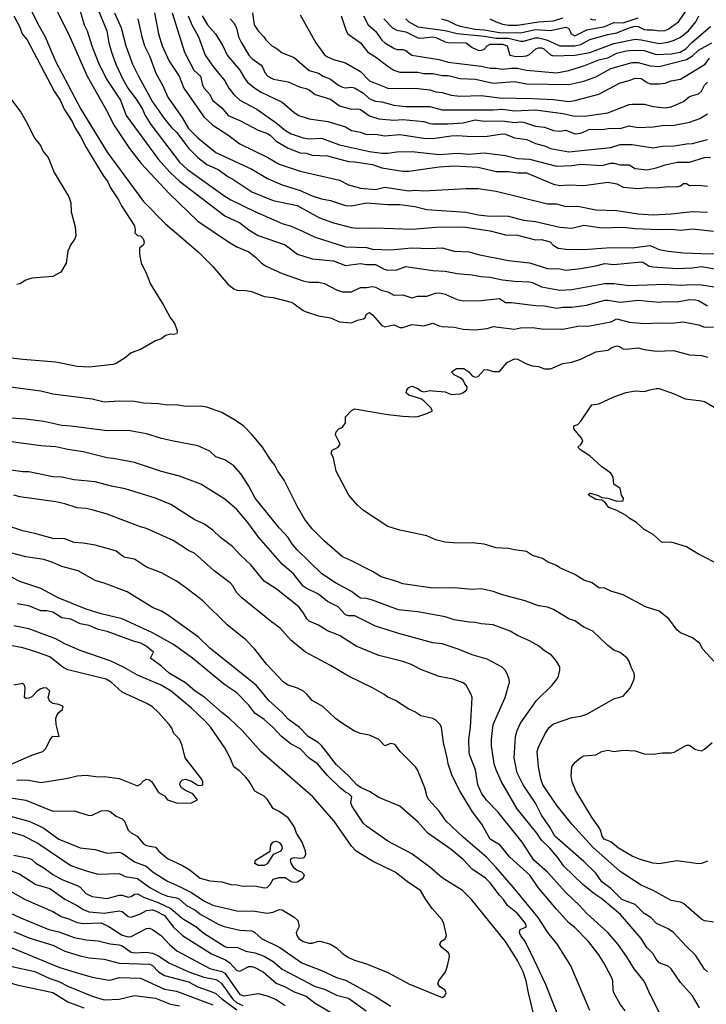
# Model space of a CAD drawing. Header units: metres. Extents: x -51132 to -49532, y -231222 to -229437.
# Tile 231 of 256: x -49765 to -49651, y -230576 to -230412. Entities that reach past the tile are written whole.
import ezdxf

# ---------------------------------------------------------------- set-up
doc = ezdxf.new("R2010")
doc.units = ezdxf.units.M
doc.layers.add('CONTOUR_INDEX', color=1, linetype='Continuous')
doc.layers.add('CONTOUR_INTER', color=3, linetype='Continuous')

msp = doc.modelspace()

# ---------------------------------------------------------------- linework, layer by layer
at = {"layer": 'CONTOUR_INDEX'}
for points, elevation in [([(-49751.59, -230410.76), (-49750.14, -230414.26), (-49749.81, -230416.26), (-49749.39, -230417.76), (-49748.63, -230419.76), (-49747.46, -230422.26), (-49746.58, -230423.8), (-49745.15, -230425.76), (-49744.25, -230427.26), (-49743.81, -230428.26), (-49742.82, -230429.76), (-49738.08, -230436.04), (-49736.75, -230437.26), (-49730.58, -230441.66), (-49729.56, -230442.26), (-49725.58, -230444.19), (-49721.08, -230446.17), (-49719.58, -230446.65), (-49717.58, -230447.5), (-49715.58, -230448.46), (-49710.58, -230450.07), (-49707.08, -230450.2), (-49706.08, -230450.46), (-49703.08, -230450.56), (-49699.58, -230450.22), (-49696.58, -230450.35), (-49694.58, -230450.25), (-49692.58, -230450.76), (-49690.08, -230450.91), (-49688.58, -230451.33), (-49683.58, -230452.31), (-49680.08, -230452.73), (-49677.08, -230453.67), (-49675.08, -230453.69), (-49674.08, -230453.93), (-49671.58, -230453.68), (-49669.08, -230453.22), (-49667.58, -230452.81), (-49666.08, -230453), (-49661.58, -230452.56), (-49661.08, -230452.73), (-49660.23, -230453.26), (-49659.58, -230453.37), (-49655.58, -230453.65), (-49653.08, -230453.57), (-49651.58, -230453.33), (-49649.08, -230453.76)], 75), ([(-49736.67, -230411.76), (-49736.07, -230413.26), (-49734.94, -230415.26), (-49733.84, -230418.26), (-49732.58, -230420.13), (-49730.58, -230422.56), (-49729.89, -230423.76), (-49729.08, -230424.81), (-49728.07, -230425.76), (-49725.3, -230427.26), (-49722.08, -230429.52), (-49720.54, -230430.76), (-49719.58, -230431.31), (-49717.58, -230432.01), (-49716.58, -230432.13), (-49714.58, -230432.02), (-49711.58, -230433.13), (-49706.58, -230434.28), (-49704.58, -230434.51), (-49703.58, -230434.56), (-49702.08, -230434.3), (-49699.58, -230434.25), (-49695.08, -230434.77), (-49692.08, -230434.54), (-49690.08, -230434.68), (-49687.58, -230434.49), (-49684.08, -230434.94), (-49682.08, -230435.42), (-49680.08, -230435.53), (-49675.58, -230436.7), (-49673.08, -230436.59), (-49671.58, -230436.34), (-49668.08, -230436.55), (-49666.58, -230436.17), (-49666.08, -230436.18), (-49665.08, -230436.48), (-49663.58, -230436.45), (-49662.58, -230437.09), (-49660.58, -230437.27), (-49659.08, -230436.99), (-49657.58, -230436.44), (-49655.58, -230436.04), (-49653.58, -230436.05), (-49651.08, -230435.23), (-49650.08, -230435.22)], 70), ([(-49711.3, -230411.76), (-49710.47, -230414.26), (-49710.17, -230414.76), (-49708.08, -230416.25), (-49706.89, -230417.76), (-49705.58, -230418.54), (-49703.58, -230420.12), (-49702.57, -230420.76), (-49701.58, -230421.11), (-49698.58, -230421.08), (-49697.58, -230421.31), (-49696.08, -230421.3), (-49694.58, -230421.66), (-49693.58, -230421.68), (-49691.58, -230422.17), (-49689.04, -230422.26), (-49686.08, -230422.9), (-49682.58, -230422.65), (-49680.58, -230423.06), (-49673.58, -230423.16), (-49671.08, -230422.57), (-49669.08, -230421.86), (-49666.58, -230420.5), (-49663.08, -230419.48), (-49662.08, -230419.48), (-49660.08, -230420.05), (-49658.58, -230420.18), (-49654.08, -230418.99), (-49653.08, -230418.4), (-49652.08, -230417.46), (-49649.85, -230416.26)], 65), ([(-49686.63, -230412.26), (-49685.6, -230412.76), (-49684.58, -230413.14), (-49683.58, -230413.3), (-49682.08, -230413.29), (-49678.58, -230412.76), (-49676.08, -230412.6), (-49674.58, -230412.11)], 60), ([(-49670.05, -230412.26), (-49669.58, -230412.44), (-49669.08, -230412.39)], 60), ([(-49766.26, -230425.26), (-49764.38, -230427.76), (-49763.49, -230429.26), (-49762.08, -230432.1), (-49761.13, -230433.26), (-49760.67, -230434.26), (-49759.88, -230435.26), (-49758.86, -230437.76), (-49756.41, -230441.76), (-49756.12, -230442.76), (-49756.06, -230444.26), (-49755.37, -230446.76), (-49755.28, -230448.26), (-49755.44, -230448.76), (-49756.08, -230449.67), (-49756.62, -230450.76), (-49756.87, -230452.76), (-49757.79, -230454.26), (-49759.08, -230455), (-49762.58, -230455.25), (-49763.58, -230455.6), (-49764.58, -230456.18), (-49765.08, -230456.3)], 80), ([(-49644.66, -230504.76), (-49652.08, -230501.01), (-49654.08, -230499.83), (-49656.58, -230499.05), (-49658.08, -230499.08), (-49659.58, -230497.75), (-49661.08, -230496.94), (-49662.32, -230495.76), (-49663.58, -230495.04), (-49664.08, -230494.59), (-49665.58, -230493.76), (-49666.93, -230493.26), (-49667.58, -230492.41), (-49668.08, -230492.09), (-49669.08, -230491.93), (-49670.33, -230491.26), (-49670.08, -230490.9), (-49668.83, -230491.26), (-49668.08, -230491.63), (-49667.08, -230491.76), (-49665.58, -230492.21), (-49664.58, -230492.2), (-49664.5, -230491.76), (-49664.86, -230491.26), (-49665.08, -230490.15), (-49666.08, -230489.41), (-49666.23, -230488.26), (-49666.58, -230487.58), (-49668.08, -230486.52), (-49670.08, -230484.7), (-49671.58, -230483.76), (-49672.05, -230483.26), (-49671.58, -230482.86), (-49671.23, -230482.26), (-49671.44, -230481.76), (-49672.71, -230480.26), (-49672.71, -230479.76), (-49672.08, -230479.52), (-49671.58, -230478.99), (-49669.74, -230476.26), (-49668.58, -230476.08), (-49666.08, -230474.96), (-49664.08, -230474.22), (-49662.58, -230473.92), (-49661.08, -230474.04), (-49660.1, -230473.76)], 80), ([(-49660.1, -230473.76), (-49659.08, -230473.53), (-49658.58, -230473.56), (-49656.08, -230474.45), (-49654.29, -230475.26), (-49651.58, -230475.58), (-49651.08, -230475.73), (-49649.08, -230476.84)], 80), ([(-49658.42, -230577.26), (-49659.98, -230574.26), (-49661.08, -230571.79), (-49662.74, -230569.76), (-49663.93, -230567.76), (-49665.4, -230565.76), (-49667.1, -230563.76), (-49670.58, -230560.6), (-49671.81, -230559.26), (-49674.08, -230557.13), (-49677.1, -230553.76), (-49679.36, -230551.76), (-49681.29, -230548.76), (-49685.34, -230543.76), (-49687.08, -230541.94), (-49688.01, -230540.76), (-49688.63, -230539.26), (-49689.06, -230536.76), (-49690, -230534.26), (-49690.08, -230533.76), (-49690.12, -230531.76), (-49689.88, -230529.76), (-49689.6, -230524.76), (-49689.75, -230524.26), (-49690.6, -230522.76), (-49691.08, -230522.34), (-49692.74, -230521.76), (-49695.08, -230521.3), (-49698.08, -230520.16), (-49699.78, -230519.26), (-49701.08, -230518.8), (-49705.08, -230517.82), (-49708.79, -230516.26), (-49711.58, -230514.53), (-49713.58, -230513.71), (-49715.08, -230512.81), (-49716.58, -230512.12), (-49717, -230511.76), (-49717.58, -230510.68), (-49718.32, -230509.76), (-49722.08, -230506.78), (-49724.08, -230505.47), (-49726.28, -230502.76), (-49727.94, -230501.26), (-49729.32, -230499.76), (-49731.32, -230498.26), (-49732.58, -230497.03), (-49734.08, -230496.01), (-49735.58, -230495.31), (-49739.55, -230492.76), (-49742.08, -230491.75), (-49747.08, -230490.2), (-49749.36, -230489.76), (-49752.08, -230489.05), (-49755.58, -230488.69), (-49757.58, -230488.24), (-49759.08, -230488.22), (-49763.08, -230487.38), (-49764.08, -230487.34), (-49769.08, -230486.65)], 75), ([(-49766.08, -230544.44), (-49763.08, -230545.31), (-49761.58, -230545.95), (-49760.58, -230546.47), (-49758.08, -230548.26), (-49754.58, -230549.69), (-49752.08, -230550.01), (-49750.08, -230550.57), (-49748.08, -230550.44), (-49747.58, -230550.57), (-49745.58, -230552.01), (-49743.61, -230552.76), (-49742.45, -230553.76), (-49740.1, -230555.26), (-49738.08, -230556.11), (-49736.08, -230557.14), (-49734.08, -230558.47), (-49732.58, -230559.19), (-49728.58, -230560.14), (-49725.58, -230560.22), (-49723.58, -230560.52), (-49722.58, -230560.35), (-49721.58, -230559.91), (-49721.08, -230559.97), (-49719.08, -230561.21), (-49718.5, -230561.76), (-49718.26, -230562.76), (-49718.74, -230563.76), (-49718.66, -230564.26), (-49718.32, -230564.76), (-49717.58, -230565.24), (-49716.58, -230565.5), (-49716.08, -230565.51), (-49715.08, -230565.19), (-49714.58, -230565.24), (-49713.08, -230565.69), (-49712.08, -230566.3), (-49711.08, -230567.22), (-49710.08, -230567.91), (-49709.08, -230568.33), (-49707.08, -230568.92), (-49703.58, -230570.36), (-49700.07, -230572.26), (-49694.58, -230574.55), (-49694.13, -230574.26), (-49693.91, -230573.76), (-49694.12, -230573.26), (-49694.96, -230572.76), (-49695.26, -230572.26), (-49695.1, -230571.76), (-49694.02, -230570.26), (-49693.66, -230569.26), (-49693.33, -230567.76), (-49693.42, -230567.26), (-49693.58, -230567.04), (-49694.63, -230566.26), (-49694.92, -230565.76), (-49694.78, -230565.26), (-49694.08, -230564.81), (-49693.86, -230564.26), (-49694.27, -230562.26), (-49694.58, -230561.66), (-49696.2, -230559.76), (-49697.27, -230558.26), (-49698.16, -230556.76), (-49700.08, -230555.49), (-49702.33, -230553.76), (-49706.08, -230551.94), (-49708.82, -230550.26), (-49709.58, -230549.44), (-49712.47, -230545.26), (-49715.98, -230541.26), (-49724.58, -230533.79), (-49727.68, -230530.26), (-49729.8, -230528.26), (-49731.1, -230527.26), (-49733.87, -230524.76), (-49735.52, -230523.76), (-49737.08, -230522.35), (-49739.8, -230520.76), (-49741.08, -230519.6), (-49742.9, -230518.26), (-49742.43, -230517.26), (-49743.6, -230516.26), (-49744.53, -230515.76), (-49745.58, -230515.49), (-49750.08, -230513.85), (-49751.58, -230513.49), (-49753.08, -230512.87), (-49754.58, -230512.59), (-49756.08, -230511.81), (-49757.58, -230511.55), (-49759.08, -230510.63), (-49760.08, -230510.43), (-49761.08, -230510.42), (-49763.08, -230509.6), (-49765.02, -230509.26)], 70), ([(-49767.79, -230559.76), (-49764.55, -230561.26), (-49759.75, -230563.26), (-49758.08, -230563.66), (-49755.58, -230564.59), (-49753.58, -230564.94), (-49751.58, -230565.11), (-49749.58, -230565.6), (-49748.08, -230565.78), (-49747.58, -230565.97), (-49746.08, -230566.99), (-49745.58, -230567.1), (-49743.58, -230567.03), (-49742.58, -230567.17), (-49741.58, -230567.64), (-49739.86, -230568.76), (-49736.56, -230570.26), (-49734.08, -230571.16), (-49732.08, -230571.56), (-49731.58, -230571.8), (-49731.08, -230572.27), (-49729.32, -230574.76), (-49728.58, -230575.42), (-49727.58, -230575.84)], 75)]:
    msp.add_lwpolyline(points, dxfattribs=dict(at, elevation=elevation))
at = {"layer": 'CONTOUR_INTER'}
for points, elevation in [([(-49763.58, -230409), (-49761.58, -230413.1), (-49760.37, -230415.26), (-49758.65, -230419.26), (-49754.47, -230427.26), (-49750.08, -230434.34), (-49744.08, -230442.55), (-49740.42, -230446.26), (-49735.08, -230450.84), (-49732.58, -230453.32), (-49730.1, -230456.26), (-49729.08, -230457.04), (-49728.58, -230457.27), (-49727.08, -230457.3), (-49726.08, -230457.48), (-49724.08, -230458.3), (-49722.58, -230458.47), (-49719.58, -230459.25), (-49719.08, -230459.49), (-49717.58, -230460.63), (-49717.08, -230460.84), (-49715.08, -230461.48), (-49713.08, -230461.83), (-49711.58, -230462.48), (-49709.58, -230462.65), (-49708.58, -230462.23), (-49707.58, -230461.98), (-49707.33, -230461.76), (-49707.08, -230461.23), (-49706.58, -230460.95), (-49706.08, -230461.36), (-49704.58, -230463.11), (-49704.08, -230463.3), (-49702.58, -230463.02), (-49701.58, -230463.41), (-49701.08, -230463.41), (-49699.58, -230462.94), (-49697.58, -230463.14), (-49696.08, -230462.72), (-49695.08, -230463.17), (-49694.58, -230463.26), (-49692.58, -230463.38), (-49691.08, -230463.7), (-49689.08, -230463.81), (-49687.08, -230463.63), (-49686.08, -230463.29), (-49682.58, -230463.71), (-49681.58, -230463.48), (-49679.58, -230463.41), (-49678.08, -230463.66), (-49674.58, -230463.7), (-49672.08, -230463.24), (-49670.08, -230463.17), (-49666.58, -230462.48), (-49665.58, -230462), (-49663.58, -230462.53), (-49661.08, -230462.8), (-49658.58, -230462.64), (-49656.58, -230462.72), (-49654.58, -230462.49), (-49652.08, -230462.97), (-49651.08, -230463.39), (-49649.58, -230463.31)], 78), ([(-49755.05, -230409.26), (-49753.92, -230413.26), (-49753.39, -230414.26), (-49752.62, -230416.76), (-49751.58, -230419.43), (-49750.19, -230422.26), (-49747.86, -230425.76), (-49746.91, -230428.26), (-49741.58, -230435.57), (-49739.65, -230437.76), (-49738.08, -230439.17), (-49730.58, -230444.91), (-49728.08, -230446.09), (-49726.58, -230447.27), (-49725.08, -230448.2), (-49720.58, -230449.74), (-49718.55, -230451.26), (-49716.08, -230452.07), (-49712.58, -230452.36), (-49710.58, -230453.14), (-49708.08, -230452.81), (-49707.08, -230452.98), (-49705.58, -230453.01), (-49704.19, -230453.76), (-49703.58, -230453.93), (-49702.08, -230453.89), (-49700.58, -230453.35), (-49696.08, -230453.98), (-49694.08, -230454.1), (-49692.08, -230454.5), (-49689.58, -230454.7), (-49688.08, -230455), (-49686.58, -230455.1), (-49684.58, -230455.55), (-49682.58, -230455.78), (-49680.08, -230455.86), (-49679.58, -230455.95), (-49678.08, -230456.7), (-49675.08, -230457.24), (-49673.08, -230457.14), (-49667.58, -230456.16), (-49666.08, -230456.14), (-49663.58, -230456.48), (-49657.58, -230456.24), (-49655.08, -230456.43), (-49653.08, -230456.31), (-49651.58, -230456.38), (-49643.58, -230457.65)], 76), ([(-49758.47, -230410.76), (-49756.29, -230415.26), (-49753.4, -230421.76), (-49750.08, -230427.63), (-49749.04, -230429.76), (-49746.38, -230433.76), (-49744.45, -230436.26), (-49739.77, -230441.26), (-49735.08, -230445.8), (-49729.95, -230449.26), (-49728.58, -230450.06), (-49726.58, -230450.9), (-49725.48, -230451.76), (-49724.49, -230452.76), (-49723.75, -230453.26), (-49721.08, -230454.49), (-49717.58, -230455.69), (-49716.58, -230455.93), (-49715.08, -230455.93), (-49714.08, -230456.12), (-49712.08, -230457.17), (-49711.08, -230457.52), (-49709.58, -230457.55), (-49708.08, -230456.83), (-49707.08, -230456.83), (-49706.08, -230456.65), (-49705.58, -230456.75), (-49704.66, -230457.26), (-49703.58, -230457.54), (-49702.58, -230458.09), (-49701.08, -230458), (-49699.58, -230458.5), (-49698.58, -230458.23), (-49697.08, -230458.25), (-49695.67, -230457.76), (-49695.08, -230457.68), (-49694.08, -230457.91), (-49692.08, -230458.77), (-49691.08, -230459), (-49688.08, -230458.98), (-49685.08, -230458.64), (-49684.08, -230459.28), (-49683.08, -230459.28), (-49679.08, -230459.78), (-49677.58, -230459.83), (-49675.58, -230460.21), (-49674.58, -230460.04), (-49673.08, -230460.06), (-49670.62, -230459.76), (-49667.58, -230458.93), (-49667.08, -230458.91), (-49665.08, -230459.26), (-49662.08, -230458.92), (-49658.58, -230459.25), (-49657.58, -230459.1), (-49655.58, -230459.19), (-49653.58, -230458.82), (-49652.58, -230458.85), (-49652.08, -230458.97), (-49650.58, -230459.84)], 77), ([(-49700.59, -230412.26), (-49700.08, -230412.76), (-49698.58, -230413.57), (-49694.08, -230414.22), (-49692.08, -230414.69), (-49687.58, -230415.11), (-49685.58, -230415.44), (-49683.58, -230415.47), (-49681.58, -230415.96), (-49681.08, -230415.97), (-49679.08, -230415.42), (-49678.58, -230415.41), (-49677.26, -230415.76), (-49675.08, -230416.71), (-49672.58, -230416.75), (-49671.58, -230416.5), (-49670.08, -230415.69), (-49667.08, -230414.84), (-49665.58, -230414.58), (-49663.58, -230413.75), (-49662.58, -230413.47), (-49662.08, -230413.52), (-49661.08, -230414.02), (-49660.58, -230414.1), (-49659.58, -230414.09), (-49658.58, -230414.26), (-49657.58, -230414.18), (-49657.08, -230413.98), (-49655.39, -230412.76), (-49654.08, -230410.83)], 62), ([(-49765.57, -230411.76), (-49764.58, -230413.66), (-49764.17, -230414.76), (-49763.35, -230415.76), (-49758.86, -230424.26), (-49757.86, -230425.76), (-49757.19, -230427.26), (-49755.86, -230429.26), (-49755.44, -230430.26), (-49754.49, -230431.76), (-49753.58, -230433.57), (-49750.73, -230438.26), (-49750, -230439.26), (-49749.52, -230440.26), (-49748.2, -230442.26), (-49747.73, -230443.26), (-49745.58, -230446.59), (-49745.43, -230447.26), (-49745.5, -230447.76), (-49745.08, -230448.19), (-49744.58, -230448.25), (-49744.09, -230448.76), (-49743.94, -230449.26), (-49744.08, -230449.71), (-49744.74, -230450.26), (-49744.7, -230451.26), (-49744.44, -230452.76), (-49743.65, -230454.26), (-49742.89, -230456.26), (-49740.73, -230459.76), (-49739.65, -230461.76), (-49738.94, -230462.76), (-49738.55, -230463.76), (-49738.48, -230464.26), (-49738.58, -230464.46), (-49739.08, -230464.58), (-49739.58, -230464.53), (-49740.4, -230464.76), (-49741.08, -230465.3), (-49742.08, -230465.67), (-49744.58, -230467.08), (-49746.08, -230467.63), (-49747.08, -230468.45), (-49748.58, -230469.43), (-49749.08, -230469.58), (-49753.08, -230470), (-49755.08, -230469.88), (-49758.58, -230469.19), (-49764.08, -230468.77), (-49770.08, -230468.01)], 79), ([(-49748.88, -230411.26), (-49747.79, -230413.76), (-49746.97, -230416.76), (-49745.86, -230419.76), (-49744.91, -230421.76), (-49742.58, -230426), (-49740.66, -230428.76), (-49739.4, -230430.26), (-49738.58, -230431.03), (-49736.55, -230433.76), (-49735.04, -230435.26), (-49733.58, -230436.43), (-49731.7, -230437.26), (-49730.08, -230438.42), (-49729.08, -230438.93), (-49726.08, -230440.93), (-49722.58, -230442.39), (-49718.58, -230443.23), (-49714.91, -230445.26), (-49712.58, -230446.07), (-49709.58, -230446.84), (-49708.58, -230446.96), (-49705.58, -230446.91), (-49699.58, -230447.13), (-49695.58, -230446.8), (-49691.01, -230446.76), (-49686.58, -230447.43), (-49684.08, -230448.05), (-49682.08, -230448.13), (-49679.08, -230448.88), (-49678.08, -230448.82), (-49676.67, -230449.26), (-49676.16, -230449.76), (-49675.35, -230450.26), (-49674.08, -230450.43), (-49671.08, -230450.52), (-49666.58, -230450.19), (-49663.08, -230450.22), (-49660.08, -230449.83), (-49658.58, -230450.48), (-49657.08, -230450.77), (-49654.58, -230451.04), (-49651.58, -230451.18), (-49649.08, -230451.23)], 74), ([(-49744.99, -230412.26), (-49744.35, -230415.26), (-49743.89, -230416.76), (-49743.08, -230418.4), (-49742.04, -230421.26), (-49740.91, -230423.26), (-49740, -230425.26), (-49737.58, -230428.73), (-49736.58, -230430.43), (-49735.08, -230432), (-49732.08, -230434.44), (-49726.08, -230437.21), (-49723.53, -230438.76), (-49721.08, -230439.81), (-49718.08, -230440.72), (-49716.08, -230441.61), (-49714.58, -230442.13), (-49713.08, -230442.39), (-49710.58, -230443.23), (-49709.58, -230443.25), (-49707.08, -230442.79), (-49703.58, -230443.04), (-49701.58, -230443.02), (-49699.08, -230443.36), (-49697.08, -230443.85), (-49690.58, -230444.31), (-49688.58, -230444.78), (-49686.58, -230444.98), (-49684.58, -230444.9), (-49683.58, -230444.98), (-49681.08, -230445.62), (-49679.08, -230445.88), (-49675.08, -230446.78), (-49673.08, -230446.97), (-49671.08, -230446.45), (-49668.08, -230446.92), (-49664.58, -230446.8), (-49662.58, -230447.05), (-49658.58, -230447.18), (-49656.58, -230447.12), (-49655.08, -230447.29), (-49653.08, -230447.08), (-49649.58, -230447.47)], 73), ([(-49742.26, -230411.26), (-49741.56, -230414.76), (-49740.98, -230416.76), (-49739.83, -230419.26), (-49738.16, -230421.76), (-49737.36, -230423.76), (-49734.08, -230428.52), (-49732.58, -230429.88), (-49730.08, -230431.5), (-49728.08, -230432.98), (-49723.47, -230435.26), (-49721.58, -230436.36), (-49718.08, -230437.54), (-49711.58, -230439.01), (-49710.08, -230439.76), (-49708.08, -230440.34), (-49705.58, -230440.55), (-49704.08, -230440.19), (-49700.08, -230440.77), (-49699.08, -230440.67), (-49697.58, -230440.77), (-49690.58, -230440.39), (-49688.58, -230440.41), (-49685.58, -230440.85), (-49677.08, -230442.95), (-49675.58, -230442.96), (-49674.08, -230443.39), (-49672.08, -230443.34), (-49669.08, -230443.91), (-49665.58, -230444.06), (-49662.08, -230444.58), (-49659.58, -230444.73), (-49656.58, -230444.6), (-49653.08, -230444.18), (-49650.58, -230444.3)], 72), ([(-49739.32, -230411.26), (-49737.27, -230417.76), (-49735.73, -230420.76), (-49734.59, -230421.76), (-49734.27, -230423.26), (-49733.99, -230423.76), (-49733.1, -230424.76), (-49732.58, -230425.79), (-49731.08, -230427.01), (-49730.05, -230428.26), (-49728.08, -230429.13), (-49725.08, -230430.74), (-49723.53, -230431.26), (-49723.08, -230431.54), (-49722.08, -230432.57), (-49720.08, -230433.72), (-49718.08, -230434.45), (-49717.08, -230434.56), (-49716.08, -230434.85), (-49713.58, -230434.99), (-49710.08, -230435.91), (-49709.08, -230435.96), (-49706.08, -230436.42), (-49704.58, -230436.95), (-49701.08, -230437.54), (-49700.08, -230437.52), (-49695.08, -230436.82), (-49692.58, -230436.63), (-49688.58, -230436.87), (-49685.58, -230437.55), (-49683.58, -230437.6), (-49682.08, -230437.81), (-49680.58, -230437.79), (-49676.08, -230439.68), (-49675.08, -230439.89), (-49673.58, -230439.79), (-49671.08, -230439.87), (-49667.08, -230439.32), (-49665.58, -230439.6), (-49664.58, -230440.15), (-49662.08, -230440.38), (-49660.58, -230440.21), (-49659.08, -230440.28), (-49657.08, -230440.08), (-49655.58, -230440.14), (-49655.08, -230439.95), (-49654.58, -230439.56), (-49654.08, -230439.56), (-49653.58, -230439.88), (-49652.08, -230439.82), (-49650.58, -230440.01)], 71), ([(-49734.35, -230411.76), (-49733.45, -230413.26), (-49732.11, -230414.76), (-49730.91, -230416.76), (-49730.19, -230418.26), (-49728.08, -230420.76), (-49727.22, -230422.26), (-49726.8, -230422.76), (-49725.62, -230423.76), (-49724.58, -230424.44), (-49721.08, -230426.09), (-49719.08, -230427.79), (-49718.32, -230428.26), (-49716.58, -230428.85), (-49713.49, -230429.26), (-49710.58, -230430.19), (-49709.58, -230430.76), (-49708.08, -230431.04), (-49707.08, -230431.43), (-49705.58, -230431.4), (-49704.08, -230431.64), (-49701.58, -230431.46), (-49697.58, -230432.07), (-49696.08, -230432.12), (-49693.08, -230431.65), (-49692.08, -230431.61), (-49689.58, -230431.79), (-49687.08, -230431.7), (-49684.58, -230431.32), (-49684.08, -230431.36), (-49682.58, -230432.01), (-49680.53, -230432.26), (-49679.08, -230432.92), (-49677.58, -230433.32), (-49676.58, -230433.76), (-49673.58, -230434.3), (-49666.58, -230433.62), (-49665.08, -230433.11), (-49663.08, -230433.09), (-49659.58, -230433.63), (-49658.08, -230433.35), (-49656.08, -230433.32), (-49654.08, -230432.98), (-49653.08, -230432.95), (-49650.6, -230432.26)], 69), ([(-49729.72, -230412.26), (-49729.08, -230412.94), (-49728.62, -230413.76), (-49728.3, -230415.26), (-49727.81, -230416.26), (-49726.58, -230418.3), (-49726.08, -230418.83), (-49724.58, -230419.97), (-49724.33, -230420.26), (-49723.9, -230421.26), (-49723.44, -230421.76), (-49722.52, -230422.26), (-49720.08, -230422.69), (-49718.08, -230423.61), (-49717.08, -230423.81), (-49716.58, -230424.03), (-49715.58, -230424.79), (-49713.08, -230425.58), (-49711.58, -230426.68), (-49709.58, -230427.25), (-49708.58, -230427.17), (-49708.08, -230427.3), (-49706.58, -230428.33), (-49705.08, -230428.84), (-49702.58, -230429.07), (-49701.08, -230428.95), (-49697.58, -230429.3), (-49696.58, -230429.63), (-49696.08, -230429.67), (-49693.58, -230429.68), (-49691.08, -230429.52), (-49689.08, -230429), (-49687.58, -230429.22), (-49684.58, -230429.17), (-49682.58, -230429.43), (-49681.58, -230429.35), (-49681.08, -230429.4), (-49679.08, -230430.06), (-49677.58, -230430.24), (-49676.08, -230430.8), (-49675.08, -230430.89), (-49674.08, -230430.72), (-49672.58, -230431.32), (-49671.58, -230431.2), (-49670.08, -230430.58), (-49668.08, -230430.6), (-49666.58, -230430.38), (-49665.08, -230430.43), (-49663.58, -230430.01), (-49662.08, -230430.27), (-49659.58, -230430.18), (-49658.08, -230429.95), (-49656.08, -230429.9), (-49653.58, -230429.39), (-49651.87, -230428.76), (-49650.58, -230427.99)], 68), ([(-49725.99, -230411.26), (-49725.72, -230413.26), (-49725.07, -230414.26), (-49724.11, -230415.26), (-49723.81, -230415.76), (-49722.78, -230416.76), (-49722.08, -230417.13), (-49721.08, -230417.9), (-49719.08, -230418.69), (-49716.58, -230420.81), (-49715.08, -230421.29), (-49714.3, -230421.76), (-49713.08, -230422.25), (-49711.74, -230423.26), (-49711.08, -230423.59), (-49710.58, -230423.7), (-49709.58, -230423.59), (-49709.08, -230423.7), (-49707.58, -230424.61), (-49706.58, -230425.5), (-49705.58, -230425.92), (-49704.58, -230426.03), (-49702.58, -230426.57), (-49700.58, -230426.79), (-49696.58, -230426.77), (-49694.58, -230427.37), (-49686.08, -230427.36), (-49684.58, -230427.24), (-49682.58, -230427.51), (-49679.08, -230427.37), (-49674.58, -230427.98), (-49672.58, -230428.39), (-49670.58, -230428.37), (-49667.08, -230427.84), (-49663.58, -230426.44), (-49663.08, -230426.39), (-49661.08, -230426.41), (-49659.58, -230426.79), (-49657.58, -230427.02), (-49656.58, -230426.84), (-49654.58, -230425.96), (-49653.58, -230425.13), (-49652.08, -230424.69), (-49651.56, -230424.26), (-49651.08, -230423.26), (-49650.58, -230422.76)], 67), ([(-49718.08, -230411.61), (-49715.51, -230416.26), (-49714.08, -230418.22), (-49713.58, -230418.58), (-49712.58, -230418.99), (-49710.58, -230419.56), (-49708.08, -230420.97), (-49706.58, -230422.55), (-49703.58, -230423.74), (-49698.58, -230423.81), (-49696.58, -230424.04), (-49695.58, -230424.39), (-49694.58, -230424.48), (-49693.08, -230424.94), (-49691.58, -230425.1), (-49688.08, -230424.99), (-49685.08, -230425.36), (-49679.58, -230425.48), (-49676.08, -230425.66), (-49673.58, -230425.96), (-49672.58, -230425.8), (-49668.58, -230424.73), (-49665.08, -230422.85), (-49663.58, -230422.5), (-49662.58, -230422.11), (-49661.58, -230422.15), (-49660.58, -230422.83), (-49660.08, -230423.01), (-49658.58, -230423.06), (-49657.58, -230422.95), (-49656.58, -230422.56), (-49655.08, -230422.26), (-49650.99, -230419.76), (-49650.23, -230418.76)], 66), ([(-49707.62, -230411.76), (-49706.83, -230413.26), (-49705.58, -230414.31), (-49704.58, -230415.79), (-49704.04, -230416.26), (-49702.58, -230417.13), (-49702.08, -230417.35), (-49701.08, -230417.36), (-49700.58, -230417.49), (-49699.58, -230418.26), (-49695.08, -230419.03), (-49693.58, -230419.45), (-49688.08, -230420.1), (-49686.58, -230420.46), (-49685.58, -230420.46), (-49684.58, -230420.63), (-49683.08, -230420.43), (-49682.08, -230420.45), (-49680.58, -230420.76), (-49675.58, -230421.23), (-49673.58, -230420.83), (-49671.08, -230420.06), (-49668.58, -230419.07), (-49667.08, -230418.72), (-49665.58, -230417.96), (-49664.08, -230417.56), (-49663.08, -230417.46), (-49661.08, -230417.52), (-49659.08, -230418.18), (-49656.58, -230418.04), (-49655.13, -230417.76), (-49654.15, -230417.26), (-49653.25, -230416.26), (-49650.08, -230413.55)], 64), ([(-49704.25, -230412.26), (-49702.8, -230413.76), (-49702.08, -230414.16), (-49700.58, -230414.4), (-49698.58, -230415.39), (-49698.08, -230415.49), (-49696.08, -230415.26), (-49695.58, -230415.35), (-49694.08, -230416.07), (-49693.58, -230416.17), (-49690.58, -230416.26), (-49689.58, -230417), (-49688.58, -230417.46), (-49688.08, -230417.52), (-49687.58, -230417.3), (-49687.08, -230416.75), (-49686.58, -230416.47), (-49684.58, -230416.44), (-49683.78, -230416.76), (-49683.33, -230418.26), (-49682.58, -230418.47), (-49681.58, -230418.53), (-49680.58, -230418.4), (-49680.08, -230418.2), (-49679.02, -230417.26), (-49678.58, -230417.05), (-49678.08, -230417.08), (-49677.71, -230417.26), (-49676.58, -230418.21), (-49676.08, -230418.4), (-49672.58, -230418.29), (-49670.08, -230417.84), (-49666.08, -230416.37), (-49662.58, -230415.64), (-49661.58, -230415.73), (-49658.58, -230416.35), (-49657.08, -230416.13), (-49656.08, -230415.82), (-49655.08, -230415.31), (-49653.75, -230414.26), (-49652.53, -230412.76), (-49652.02, -230411.76)], 63), ([(-49694.65, -230412.26), (-49693.58, -230412.58), (-49692.25, -230413.26), (-49691.58, -230413.45), (-49689.08, -230413.99), (-49687.58, -230414.09), (-49685.08, -230414.55), (-49681.58, -230414.6), (-49679.08, -230414.03), (-49676.58, -230414.2), (-49674.08, -230413.63), (-49673.58, -230413.84), (-49673.2, -230414.76), (-49672.58, -230415.1), (-49670.58, -230414.08), (-49667.58, -230413.51), (-49666.08, -230412.86), (-49664.58, -230412.95), (-49662.08, -230412.1)], 61), ([(-49649.55, -230518.76), (-49651.36, -230516.76), (-49651.91, -230515.76), (-49653.08, -230514.89), (-49655.08, -230514.06), (-49655.58, -230513.64), (-49656.97, -230511.76), (-49658.58, -230510.46), (-49660.83, -230509.76), (-49664.58, -230507.74), (-49666.58, -230507.14), (-49667.58, -230506.68), (-49668.58, -230506.58), (-49669.71, -230505.76), (-49671.08, -230505.35), (-49672.58, -230504.37), (-49675.07, -230503.26), (-49675.58, -230502.89), (-49677.08, -230502.31), (-49677.93, -230501.76), (-49679.58, -230501.26), (-49680.58, -230500.58), (-49682.58, -230500.32), (-49683.58, -230500.06), (-49685.58, -230499.98), (-49687.58, -230499.38), (-49689.58, -230499.16), (-49692.08, -230499.22), (-49694.08, -230499.03), (-49695.58, -230498.63), (-49697.08, -230497.99), (-49701.58, -230497.06), (-49703.58, -230496.44), (-49707.58, -230493.8), (-49708.58, -230492.92), (-49710, -230491.26), (-49712.11, -230487.26), (-49712.58, -230485.1), (-49712.97, -230484.26), (-49712.79, -230483.76), (-49711.81, -230483.26), (-49711.47, -230482.76), (-49712.21, -230481.26), (-49712.15, -230480.76), (-49711.67, -230480.26), (-49711.08, -230479.94), (-49710.59, -230479.26), (-49710.57, -230478.26), (-49709.58, -230477.18), (-49709.08, -230476.92), (-49703.58, -230477.87), (-49701.08, -230478.14), (-49699.08, -230478.25), (-49698.58, -230478.18), (-49697.08, -230477.7), (-49696.18, -230477.26), (-49696.46, -230476.76), (-49697.58, -230475.61), (-49698.08, -230475.28), (-49700.08, -230474.66), (-49700.55, -230474.26), (-49700.44, -230473.76), (-49700.08, -230473.38), (-49699.58, -230473.19), (-49698.58, -230473.54), (-49698.08, -230473.92), (-49697.58, -230474.11), (-49696.58, -230473.89), (-49696.08, -230473.92), (-49694.08, -230474.13), (-49693.08, -230474.53), (-49691.58, -230474.42), (-49691.12, -230474.26), (-49690.46, -230473.76), (-49690.42, -230473.26), (-49690.82, -230472.76), (-49691.08, -230472.19), (-49691.59, -230471.76), (-49692.58, -230471.31), (-49693, -230470.76), (-49692.17, -230470.26), (-49690.96, -230470.26), (-49690.13, -230470.76), (-49689.58, -230471.47), (-49689.08, -230471.66), (-49688.58, -230471.57), (-49687.58, -230470.48), (-49687.08, -230470.42), (-49686.08, -230470.74), (-49685.08, -230470.72), (-49683.79, -230469.26), (-49682.58, -230468.65), (-49682.08, -230468.68), (-49680.58, -230469.46), (-49679.58, -230469.78), (-49678.58, -230469.92), (-49677.58, -230470.29), (-49676.58, -230470.28), (-49674.58, -230469.39), (-49673.08, -230469.16), (-49671.58, -230468.7), (-49669.08, -230467.47), (-49667.08, -230467.18), (-49666.46, -230466.76)], 79), ([(-49666.46, -230466.76), (-49665.58, -230466.47), (-49665.08, -230466.62), (-49664.58, -230466.95), (-49664.08, -230467.04), (-49662.08, -230466.81), (-49661.08, -230467.11), (-49659.08, -230467.38), (-49656.23, -230467.26), (-49653.58, -230467.96), (-49651.58, -230468.06), (-49650.58, -230468.38)], 79), ([(-49649.58, -230562.03), (-49651.08, -230561.8), (-49651.58, -230561.51), (-49654.58, -230558.93), (-49655.08, -230558.71), (-49656.58, -230558.42), (-49659.58, -230556.76), (-49661.58, -230555.92), (-49665.08, -230553.62), (-49669.58, -230549.58), (-49673.09, -230545.76), (-49675.52, -230542.76), (-49677.85, -230539.26), (-49678.21, -230538.26), (-49678.6, -230536.26), (-49678.79, -230533.76), (-49678.58, -230533.04), (-49677.48, -230530.76), (-49676.82, -230529.76), (-49676.08, -230529.15), (-49673.08, -230528.08), (-49671.58, -230527.86), (-49670.58, -230527.56), (-49666.08, -230525), (-49664.58, -230524.54), (-49663.38, -230523.26), (-49662.75, -230521.76), (-49662.66, -230521.26), (-49662.73, -230520.76), (-49663.25, -230519.76), (-49663.58, -230518.76), (-49663.91, -230518.26), (-49665.08, -230517.3), (-49666.08, -230516.92), (-49667.08, -230516.15), (-49669.58, -230513.8), (-49671.08, -230513.1), (-49672.58, -230512.07), (-49673.58, -230511.75), (-49676.08, -230510.2), (-49677.08, -230509.78), (-49678.58, -230509.61), (-49680.78, -230508.76), (-49684.58, -230507.75), (-49686.08, -230507.23), (-49688.08, -230506.77), (-49689.58, -230506.87), (-49692.58, -230506.61), (-49696.08, -230506.66), (-49701.08, -230505.96), (-49702.08, -230505.53), (-49704.67, -230504.76), (-49706.08, -230503.87), (-49709.58, -230502.1), (-49711.08, -230501.48), (-49714.08, -230498.87), (-49716.08, -230496.82), (-49717.32, -230495.26), (-49718.58, -230493.07), (-49720.73, -230488.76), (-49721.78, -230487.26), (-49722.28, -230486.26), (-49723.08, -230485.28), (-49724.33, -230483.26), (-49726.04, -230481.26), (-49727.5, -230479.76), (-49729.08, -230478.68), (-49731.08, -230477.52), (-49733.58, -230476.64), (-49734.58, -230476.48), (-49737.08, -230476.54), (-49738.58, -230476.25), (-49740.08, -230476.33), (-49741.58, -230476.09), (-49744.08, -230475.98), (-49745.58, -230475.7), (-49748.08, -230475.64), (-49750.58, -230475.83), (-49752.58, -230475.31), (-49759.08, -230474.47), (-49761.08, -230474.02), (-49766.08, -230473.34)], 78), ([(-49650.58, -230570.24), (-49651.08, -230569.83), (-49652.58, -230567.49), (-49654.08, -230566.09), (-49656.24, -230563.76), (-49657.08, -230563.12), (-49659.02, -230562.26), (-49659.99, -230561.26), (-49661.08, -230560.57), (-49662.58, -230559.12), (-49664.79, -230558.26), (-49666.58, -230556.44), (-49668.08, -230555.32), (-49669.08, -230553.91), (-49671.08, -230551.95), (-49675.88, -230547.76), (-49676.69, -230546.26), (-49678.08, -230544.29), (-49679.08, -230542.29), (-49681.14, -230539.26), (-49682.11, -230537.26), (-49682.61, -230534.76), (-49682.4, -230531.26), (-49682.15, -230530.26), (-49681.58, -230529.06), (-49678.94, -230525.26), (-49676.35, -230522.76), (-49675.53, -230521.76), (-49675.29, -230521.26), (-49675.05, -230520.26), (-49675.08, -230519.68), (-49675.59, -230518.76), (-49676.46, -230517.76), (-49677.58, -230517.06), (-49678.58, -230516.21), (-49680.08, -230515.37), (-49682.08, -230514.5), (-49683.31, -230513.76), (-49686.08, -230512.76), (-49688.08, -230512.59), (-49689.08, -230512.36), (-49690.08, -230512.32), (-49692.58, -230511.89), (-49694.08, -230511.4), (-49698.58, -230510.58), (-49701.8, -230510.26), (-49706.08, -230508.64), (-49707.08, -230508.37), (-49708.08, -230508.29), (-49708.58, -230508), (-49709.58, -230507.2), (-49712.25, -230505.76), (-49714.48, -230504.26), (-49718.58, -230500.3), (-49719.47, -230499.26), (-49720.1, -230498.26), (-49721.58, -230496.65), (-49725.56, -230491.76), (-49726.59, -230489.76), (-49727.89, -230487.76), (-49729.08, -230486.39), (-49730.58, -230485.37), (-49732.08, -230484.89), (-49733.08, -230483.95), (-49735.08, -230483.03), (-49739.08, -230482.31), (-49741.08, -230481.86), (-49743.58, -230481.04), (-49746.58, -230480.49), (-49750.08, -230480.57), (-49756.08, -230479.77), (-49757.58, -230479.7), (-49760.58, -230479.04), (-49763.58, -230478.66), (-49767.58, -230478.35)], 77), ([(-49651.89, -230576.26), (-49653.05, -230574.26), (-49655.08, -230572.06), (-49656.58, -230569.77), (-49657.08, -230569.32), (-49658.58, -230568.77), (-49659.08, -230568.17), (-49659.59, -230567.26), (-49660.65, -230566.26), (-49661.55, -230564.76), (-49665, -230560.76), (-49668.08, -230558.16), (-49669.42, -230557.26), (-49671.26, -230555.76), (-49674.41, -230552.76), (-49675.46, -230551.26), (-49676.72, -230549.76), (-49678.08, -230548.42), (-49678.86, -230547.26), (-49682.15, -230543.26), (-49684.73, -230538.76), (-49685.62, -230536.76), (-49685.94, -230535.76), (-49686.38, -230532.76), (-49686.39, -230531.76), (-49686.09, -230529.26), (-49684.1, -230524.76), (-49683.41, -230522.26), (-49683.45, -230521.76), (-49683.82, -230520.76), (-49684.09, -230520.26), (-49684.62, -230519.76), (-49687.08, -230518.44), (-49689.43, -230517.76), (-49692.08, -230516.7), (-49694.58, -230515.91), (-49696.08, -230515.73), (-49701.58, -230514.25), (-49705.58, -230512.97), (-49709.06, -230511.26), (-49710.08, -230511.24), (-49710.58, -230511.07), (-49711.79, -230509.76), (-49713.58, -230508.87), (-49715.08, -230507.64), (-49717.08, -230506.68), (-49717.58, -230506.32), (-49719.2, -230504.26), (-49721.08, -230502.67), (-49724.97, -230498.26), (-49726.78, -230495.76), (-49728.58, -230493.63), (-49730.58, -230491.88), (-49734.58, -230489.4), (-49738.08, -230488.07), (-49741.08, -230487.3), (-49745.58, -230485.84), (-49749.08, -230485.13), (-49750.08, -230485.06), (-49754.08, -230484.07), (-49756.58, -230483.68), (-49758.58, -230483.21), (-49761.08, -230483.08), (-49768.08, -230482.11)], 76), ([(-49664.22, -230576.76), (-49665.08, -230575.61), (-49666.09, -230573.76), (-49666.23, -230573.26), (-49666.29, -230571.76), (-49666.44, -230571.26), (-49667.74, -230568.76), (-49668.58, -230567.45), (-49670.28, -230565.26), (-49672.58, -230562.93), (-49673.58, -230562.13), (-49675.58, -230559.87), (-49678.65, -230556.26), (-49680.04, -230554.26), (-49683.32, -230551.26), (-49684.94, -230549.26), (-49686.62, -230548.26), (-49687.96, -230545.76), (-49689.55, -230543.76), (-49691.58, -230540.35), (-49692.88, -230537.76), (-49693.58, -230535.76), (-49693.71, -230534.76), (-49694.35, -230532.26), (-49694.68, -230529.76), (-49694.88, -230529.26), (-49695.58, -230528.52), (-49696.08, -230528.25), (-49698.08, -230527.84), (-49699.08, -230527.17), (-49700.08, -230526.73), (-49702.3, -230525.26), (-49703.58, -230524.74), (-49704.19, -230524.26), (-49706.08, -230523.17), (-49710.08, -230521.27), (-49713.08, -230519.48), (-49717.22, -230517.26), (-49719.65, -230515.26), (-49721.42, -230513.26), (-49723.08, -230512.07), (-49727.75, -230508.26), (-49728.58, -230507.41), (-49729.23, -230506.26), (-49729.71, -230505.76), (-49732.34, -230503.76), (-49735.58, -230500.9), (-49736.58, -230500.39), (-49739.12, -230498.76), (-49743.58, -230496.74), (-49744.58, -230496.47), (-49750.08, -230494.38), (-49752.58, -230493.65), (-49753.58, -230493.43), (-49755.08, -230493.32), (-49757.08, -230492.67), (-49758.58, -230492.34), (-49764.58, -230491.53), (-49765.58, -230491.23)], 74), ([(-49670.08, -230576.7), (-49673.21, -230569.26), (-49675.45, -230565.76), (-49677.05, -230563.76), (-49678.63, -230561.26), (-49682.71, -230556.26), (-49685.58, -230552.96), (-49687.22, -230551.26), (-49691.08, -230547.94), (-49693.92, -230545.26), (-49695.08, -230543.63), (-49696.76, -230541.76), (-49697.06, -230541.26), (-49697.42, -230539.76), (-49698.66, -230536.76), (-49698.98, -230536.26), (-49701.53, -230533.76), (-49702.23, -230532.76), (-49702.58, -230532.51), (-49703.08, -230532.42), (-49704.08, -230532.8), (-49705.08, -230531.73), (-49706.58, -230531.02), (-49708.08, -230530.73), (-49709.08, -230530.38), (-49711.08, -230529.11), (-49712.21, -230528.26), (-49714.33, -230526.26), (-49716.08, -230525.26), (-49716.92, -230524.26), (-49717.52, -230523.76), (-49718.51, -230523.26), (-49720.08, -230522.74), (-49720.84, -230522.26), (-49723.68, -230519.26), (-49725.59, -230516.76), (-49727.08, -230515.22), (-49730.21, -230512.76), (-49734.24, -230508.76), (-49737.08, -230506.56), (-49738.58, -230505.52), (-49741.08, -230504.09), (-49743.58, -230503.16), (-49745.58, -230501.86), (-49747.08, -230501.55), (-49747.58, -230501.31), (-49748.58, -230500.53), (-49749.08, -230500.33), (-49752.08, -230499.51), (-49754.08, -230499.19), (-49755.58, -230499.11), (-49757.08, -230498.48), (-49759.08, -230498.43), (-49762.08, -230497.59), (-49764.08, -230497.17), (-49767.08, -230496.13)], 73), ([(-49674.46, -230579.76), (-49677.41, -230572.26), (-49679.29, -230568.26), (-49680.79, -230565.26), (-49681.58, -230564.19), (-49681.73, -230563.76), (-49681.65, -230563.26), (-49680.58, -230562.8), (-49680.75, -230562.26), (-49682.08, -230560.58), (-49683.72, -230559.26), (-49684.38, -230558.26), (-49685.08, -230557.57), (-49686.58, -230555.51), (-49687.37, -230554.76), (-49689.58, -230553.23), (-49691.08, -230551.65), (-49693.08, -230549.99), (-49696.93, -230547.26), (-49698.58, -230545.42), (-49701.58, -230542.81), (-49705.08, -230541.38), (-49706.58, -230540.37), (-49707.99, -230539.76), (-49708.71, -230539.26), (-49710.06, -230537.76), (-49712.08, -230535.92), (-49714.58, -230532.72), (-49715.1, -230532.26), (-49716.78, -230531.26), (-49718.23, -230529.76), (-49720.08, -230528.37), (-49721.06, -230527.26), (-49723.31, -230525.26), (-49725.39, -230522.76), (-49733.08, -230516.59), (-49734.94, -230514.76), (-49740.08, -230511.07), (-49741.08, -230510.48), (-49742.58, -230509.84), (-49746.77, -230507.26), (-49750.58, -230505.83), (-49752.08, -230505.39), (-49754.87, -230503.76), (-49757.58, -230503.06), (-49759.08, -230502.39), (-49760.58, -230501.92), (-49763.58, -230501.45), (-49766.08, -230500.8)], 72), ([(-49678.33, -230581.76), (-49680.27, -230573.76), (-49680.64, -230571.76), (-49681.15, -230570.26), (-49682.08, -230568.39), (-49684.05, -230565.26), (-49689.7, -230558.26), (-49691.2, -230556.76), (-49694.58, -230554.67), (-49696.58, -230552.91), (-49699.58, -230550.72), (-49703.58, -230548.63), (-49707.08, -230546.13), (-49707.58, -230545.68), (-49709.51, -230542.76), (-49709.72, -230542.26), (-49709.51, -230541.26), (-49710.02, -230540.76), (-49710.58, -230540.48), (-49711.47, -230539.76), (-49713.58, -230537.71), (-49715.24, -230535.76), (-49716.58, -230534.86), (-49718.08, -230533.29), (-49719.58, -230532.52), (-49721.21, -230531.26), (-49722.58, -230529.73), (-49724.08, -230528.42), (-49725.58, -230527.36), (-49726.58, -230526.06), (-49728.58, -230524.01), (-49730.58, -230522.69), (-49735.94, -230518.26), (-49739.08, -230515.97), (-49742.58, -230514.05), (-49747.58, -230511.76), (-49751.08, -230510.92), (-49753.58, -230510.11), (-49758.23, -230508.26), (-49761.08, -230506.7), (-49764.58, -230505.53), (-49767.08, -230504.2)], 71), ([(-49768.58, -230541.05), (-49763.58, -230541.8), (-49759.08, -230543.63), (-49755.58, -230543.57), (-49753.08, -230544.34), (-49752.58, -230544.3), (-49751.08, -230543.59), (-49750.08, -230543.5), (-49749.58, -230543.69), (-49748.58, -230544.46), (-49747.58, -230544.92), (-49747.2, -230545.26), (-49746.59, -230546.76), (-49746.08, -230547.22), (-49745.12, -230547.76), (-49744.08, -230549.05), (-49743.58, -230549.31), (-49742.08, -230549.57), (-49741.51, -230550.26), (-49740.08, -230551.48), (-49737.58, -230552.61), (-49736.56, -230553.26), (-49734.69, -230554.76), (-49733.08, -230555.2), (-49731.08, -230555.33), (-49729.61, -230555.76), (-49728.58, -230555.82), (-49727.58, -230556.05), (-49725.58, -230556.03), (-49724.08, -230556.33), (-49723.57, -230556.26), (-49723.08, -230555.77), (-49722.58, -230554.93), (-49721.58, -230554.6), (-49720.58, -230554.63), (-49719.58, -230555.29), (-49719.08, -230555.41), (-49718.58, -230555.35), (-49717.61, -230554.76), (-49717.39, -230554.26), (-49717.81, -230553.76), (-49718.58, -230553.45), (-49719.08, -230553.06), (-49719.59, -230552.26), (-49719.69, -230551.76), (-49719.58, -230551.49), (-49719.08, -230551.32), (-49718.08, -230551.44), (-49717.58, -230551.38), (-49717.4, -230551.26), (-49717.17, -230550.76), (-49717.19, -230550.26), (-49717.77, -230548.76), (-49718.68, -230547.26), (-49719.01, -230546.26), (-49720.08, -230544.71), (-49721.58, -230543.66), (-49722.58, -230543.17), (-49723.58, -230541.63), (-49724.08, -230541.15), (-49725.58, -230540.34), (-49726.49, -230538.76), (-49727.08, -230537.98), (-49728.08, -230536.97), (-49729.1, -230536.26), (-49729.7, -230534.76), (-49730.58, -230533.13), (-49732.9, -230529.76), (-49733.76, -230528.76), (-49736.08, -230526.56), (-49739.45, -230523.76), (-49741.11, -230522.76), (-49745.08, -230521.07), (-49747.36, -230519.76), (-49749.58, -230518.68), (-49754.58, -230517.01), (-49757.08, -230515.86), (-49758.58, -230515.03), (-49763.08, -230513.39), (-49765.58, -230512.89)], 69), ([(-49765.08, -230538.45), (-49763.08, -230538.51), (-49761.08, -230538.86), (-49756.58, -230538.17), (-49755.08, -230537.78), (-49753.58, -230537.68), (-49751.58, -230537.92), (-49750.58, -230537.86), (-49748.08, -230538.21), (-49745.08, -230539.43), (-49744.58, -230539.17), (-49744.08, -230538.59), (-49743.58, -230538.31), (-49743.08, -230538.43), (-49742.67, -230538.76), (-49741.58, -230540.56), (-49740.58, -230541.11), (-49740.08, -230541.73), (-49738.58, -230542.27), (-49737.08, -230542.28), (-49736.08, -230542.25), (-49735.12, -230541.76), (-49735.86, -230540.76), (-49737.08, -230540.22), (-49737.76, -230539.76), (-49738.02, -230539.26), (-49737.92, -230538.76), (-49737.58, -230538.43), (-49737.08, -230538.32), (-49736.08, -230538.67), (-49735.08, -230539.33), (-49734.58, -230539.4), (-49734.24, -230539.26), (-49734.22, -230538.76), (-49734.46, -230538.26), (-49737.14, -230534.76), (-49737.66, -230532.76), (-49738.08, -230531.69), (-49739.01, -230530.76), (-49739.43, -230529.76), (-49739.78, -230529.26), (-49741.58, -230527.27), (-49742.58, -230526.35), (-49743.53, -230525.76), (-49747.58, -230523.9), (-49749.44, -230522.26), (-49750.25, -230521.76), (-49756.58, -230520.21), (-49757.45, -230519.76), (-49759.58, -230518.05), (-49762.08, -230517.14), (-49764.08, -230516.56), (-49767.58, -230515.87)], 68), ([(-49766.08, -230535.89), (-49762.58, -230534.35), (-49760.77, -230533.76), (-49760.24, -230533.26), (-49759.58, -230531.84), (-49759.08, -230531.22), (-49758.03, -230531.26), (-49758.56, -230529.26), (-49758.58, -230528.26), (-49758.42, -230527.76), (-49758.08, -230527.29), (-49757.46, -230526.76), (-49757.37, -230526.26), (-49758.08, -230525.95), (-49759.08, -230525.77), (-49759.58, -230525.47), (-49759.85, -230524.76), (-49759.59, -230523.76), (-49760.08, -230523.21), (-49760.58, -230523.16), (-49761.08, -230523.36), (-49761.69, -230523.76), (-49762.58, -230524.65), (-49763.08, -230524.9), (-49763.58, -230524.95), (-49763.81, -230524.76), (-49763.68, -230523.26), (-49763.78, -230522.76), (-49764.08, -230522.47), (-49765.58, -230522.75)], 67), ([(-49650.58, -230551.9), (-49651.58, -230552.31), (-49652.08, -230552.35), (-49655.58, -230551.85), (-49658.58, -230552.38), (-49659.58, -230552.27), (-49661.58, -230551.72), (-49663.08, -230551.07), (-49665.35, -230549.76), (-49666.58, -230548.72), (-49667.71, -230548.26), (-49668.04, -230547.76), (-49668.31, -230546.76), (-49668.58, -230546.26), (-49669.68, -230544.76), (-49672.41, -230540.26), (-49672.99, -230538.76), (-49673.19, -230537.76), (-49673.08, -230536.26), (-49672.58, -230535.58), (-49671.58, -230534.72), (-49671.08, -230534.44), (-49669.08, -230534.27), (-49668.08, -230533.74), (-49667.08, -230533.52), (-49666.08, -230533.71), (-49664.58, -230533.54), (-49662.58, -230533.64), (-49661.08, -230534.1), (-49659.58, -230534.19), (-49658.08, -230533.97), (-49656.58, -230533.98), (-49656.08, -230533.87), (-49654.08, -230532.7), (-49653.58, -230532.68), (-49652.58, -230533.43), (-49651.58, -230533.62), (-49651.08, -230533.36), (-49649.81, -230532.26)], 79), ([(-49768.08, -230546.48), (-49764.08, -230547.67), (-49761.58, -230548.95), (-49756.08, -230552.63), (-49753.58, -230553.54), (-49751.58, -230554.07), (-49748.08, -230553.99), (-49747.08, -230554.44), (-49745.08, -230554.78), (-49743.01, -230556.26), (-49741.2, -230557.26), (-49740.08, -230557.71), (-49738.58, -230558.01), (-49738.08, -230558.24), (-49736.93, -230559.26), (-49735.58, -230560), (-49734.58, -230560.77), (-49731.58, -230562.44), (-49730.7, -230562.76), (-49728.08, -230563.34), (-49726.08, -230563.49), (-49725.58, -230563.73), (-49724.5, -230564.76), (-49721.48, -230566.26), (-49717.82, -230568.76), (-49714.58, -230570.02), (-49712.08, -230571.19), (-49710.58, -230571.66), (-49705.58, -230574.36), (-49703.08, -230575.97)], 71), ([(-49722.63, -230548.76), (-49722.08, -230548.6), (-49721.58, -230548.8), (-49721.17, -230549.26), (-49721.1, -230549.76), (-49721.31, -230550.26), (-49722.58, -230550.79), (-49723.58, -230552.36), (-49724.08, -230552.66), (-49725.08, -230552.65), (-49725.58, -230552.3), (-49725.51, -230551.76), (-49723.04, -230550.26), (-49722.94, -230549.26), (-49722.63, -230548.76)], 69), ([(-49765.58, -230550.94), (-49763.08, -230551.44), (-49762.58, -230551.65), (-49761.91, -230552.26), (-49760.58, -230553.04), (-49759.08, -230554.13), (-49757.58, -230554.96), (-49755.08, -230555.93), (-49754.58, -230556.21), (-49753.6, -230557.26), (-49752.58, -230557.75), (-49750.08, -230558.13), (-49748.08, -230557.56), (-49747.58, -230557.58), (-49746.58, -230557.88), (-49746.08, -230557.8), (-49745.58, -230557.38), (-49745.08, -230557.34), (-49744.08, -230557.9), (-49741.63, -230558.76), (-49739.55, -230559.76), (-49737.58, -230561.45), (-49735.36, -230562.76), (-49734.08, -230563.83), (-49730.58, -230566.04), (-49730.08, -230566.23), (-49728.58, -230566.16), (-49727.08, -230566.86), (-49725.58, -230567.11), (-49724.08, -230567.69), (-49722.58, -230568.53), (-49721.08, -230569.83), (-49715.58, -230572.72), (-49714.08, -230573.14), (-49712.08, -230574.11), (-49710.08, -230574.62), (-49707.13, -230576.76)], 72), ([(-49767.08, -230553.05), (-49764.58, -230554.08), (-49761.88, -230555.76), (-49759.58, -230556.46), (-49757.08, -230558.23), (-49755.08, -230559.25), (-49754.08, -230559.96), (-49753.08, -230560.34), (-49750.58, -230560.56), (-49748.08, -230560.18), (-49747.58, -230560.27), (-49746.58, -230561.11), (-49746.08, -230561.21), (-49744.58, -230560.65), (-49743.58, -230560.11), (-49742.58, -230559.99), (-49742.08, -230560.14), (-49740.58, -230560.94), (-49739.08, -230562.85), (-49737.58, -230564.22), (-49732.78, -230567.26), (-49730.45, -230568.26), (-49729.75, -230568.76), (-49728.58, -230570.07), (-49728.08, -230570.15), (-49726.58, -230569.41), (-49726.08, -230569.4), (-49725.58, -230569.56), (-49724.25, -230570.26), (-49722.08, -230572.16), (-49720.58, -230572.76), (-49719.08, -230573.57), (-49717.08, -230574.29), (-49715.58, -230575.44), (-49713.08, -230576.96)], 73), ([(-49766.08, -230556.92), (-49763.68, -230558.26), (-49759.08, -230560.27), (-49757.58, -230561.15), (-49756.58, -230561.44), (-49755.08, -230562.1), (-49754.08, -230562.23), (-49751.08, -230562.14), (-49749.8, -230562.76), (-49747.58, -230564.18), (-49746.58, -230564.48), (-49746.08, -230564.39), (-49743.58, -230563.11), (-49743.08, -230563.04), (-49742.58, -230563.23), (-49741.08, -230564.28), (-49739.77, -230565.76), (-49738.51, -230566.76), (-49733.08, -230569.73), (-49731.08, -230570.19), (-49730.58, -230570.51), (-49728.08, -230574.03), (-49727.45, -230574.26), (-49725.08, -230573.85), (-49723.58, -230574.22), (-49722.08, -230574.87), (-49720.58, -230575.83)], 74), ([(-49765.58, -230563.6), (-49763.08, -230564.61), (-49759.08, -230565.86), (-49757.08, -230566.85), (-49754.58, -230567.6), (-49753.08, -230567.95), (-49750.58, -230568.19), (-49748.08, -230568.81), (-49743.08, -230569.02), (-49742.58, -230569.23), (-49741.58, -230570.29), (-49740.58, -230570.88), (-49736.58, -230571.91), (-49735.08, -230572.75), (-49732.58, -230573.62), (-49732.08, -230573.87), (-49731.07, -230574.76), (-49728.58, -230576.56)], 76), ([(-49767.58, -230565.57), (-49758.08, -230569.47), (-49755.08, -230570.42), (-49752.58, -230571.15), (-49750.08, -230571.61), (-49749.58, -230571.64), (-49748.08, -230571.21), (-49744.58, -230571.3), (-49740.58, -230573.15), (-49738.58, -230573.49), (-49732.59, -230575.76)], 77), ([(-49806.38, -230575.76), (-49806.25, -230575.26), (-49805.58, -230574.5), (-49805.08, -230574.2), (-49804.08, -230574.04), (-49801.08, -230573.9), (-49798.08, -230572.27), (-49796.08, -230571.73), (-49793.08, -230571.3), (-49790.58, -230570.15), (-49788.58, -230569.95), (-49786.58, -230570.2), (-49785.58, -230569.9), (-49781.58, -230569.69), (-49777.08, -230570.26), (-49771.58, -230570.04), (-49770.58, -230570.26), (-49767.08, -230571.79), (-49765.08, -230572.45), (-49759.08, -230573.72), (-49756.59, -230575.26), (-49753.97, -230576.26)], 79), ([(-49766.08, -230569.31), (-49762.08, -230570.23), (-49759.58, -230571.4), (-49758.08, -230571.88), (-49756.58, -230572.64), (-49752.58, -230574.3), (-49750.58, -230574.89), (-49748.08, -230574.78), (-49745.58, -230574.2), (-49742.08, -230574.65), (-49739.58, -230575.63), (-49738.08, -230575.93)], 78)]:
    msp.add_lwpolyline(points, dxfattribs=dict(at, elevation=elevation))

doc.saveas('drawing.dxf')
